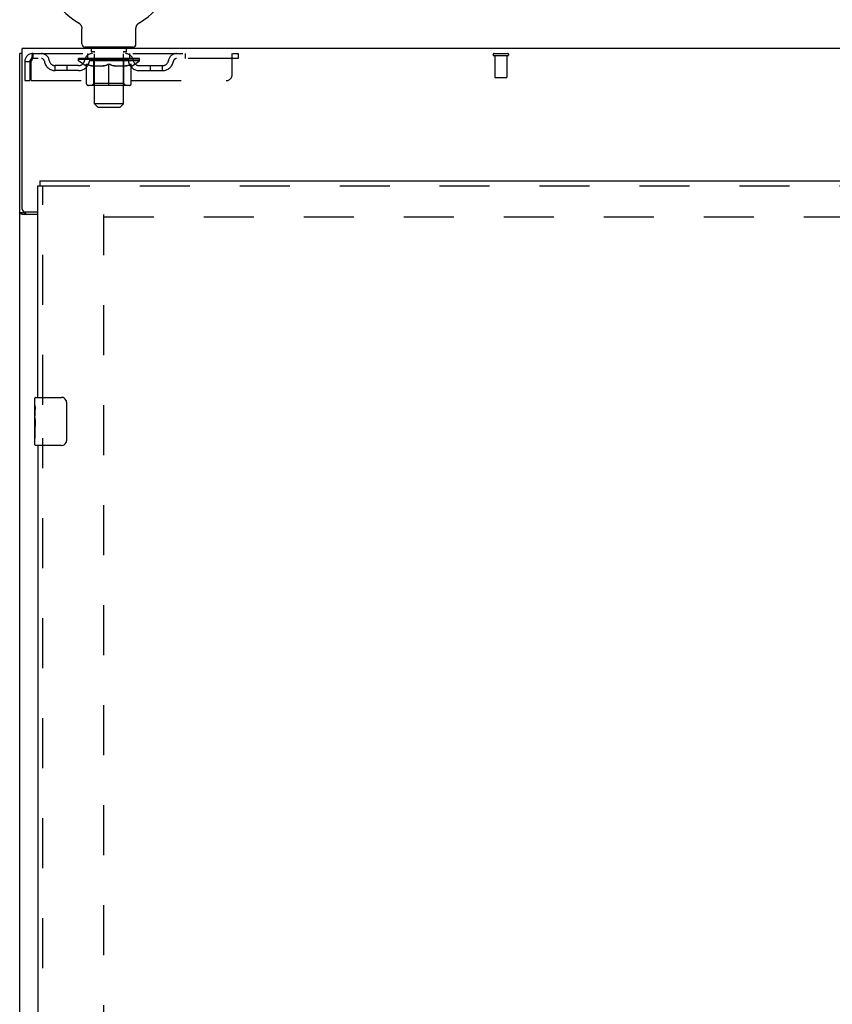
# Model space of a CAD drawing. Header units: inches. Extents: x 0 to 189, y 0 to 122.
# Tile 11 of 21: x 61 to 78, y 61 to 81. Entities that reach past the tile are written whole.
import ezdxf

# ---------------------------------------------------------------- set-up
doc = ezdxf.new("R2010")
doc.units = ezdxf.units.IN
doc.header["$LTSCALE"] = 10.388889
doc.header["$MEASUREMENT"] = 0
doc.linetypes.add('HIDDEN', pattern=[0.2, 0.1, -0.1])
doc.layers.get('0').update_dxf_attribs({"linetype": 'CONTINUOUS'})
doc.layers.add('DEFAULT_2', color=8, linetype='HIDDEN')
doc.layers.add('DOOR_ASSEMBLY', color=7, linetype='CONTINUOUS')

msp = doc.modelspace()

# ---------------------------------------------------------------- linework, layer by layer
at = {"color": 7, "linetype": 'Continuous'}
for p, q in [((61.869, 81.222), (61.868, 81.222)), ((61.868, 81.222), (61.873, 81.219)), ((61.87, 81.221), (61.871, 81.22)), ((61.873, 81.219), (61.877, 81.216)), ((61.877, 81.216), (61.881, 81.214)), ((61.881, 81.214), (61.885, 81.21)), ((61.885, 81.211), (61.889, 81.207)), ((61.889, 81.207), (61.893, 81.204)), ((61.893, 81.204), (61.897, 81.201)), ((61.897, 81.201), (61.901, 81.197)), ((61.9, 81.197), (61.904, 81.193)), ((61.904, 81.193), (61.907, 81.189)), ((61.907, 81.19), (61.911, 81.186)), ((61.91, 81.186), (61.914, 81.182)), ((61.914, 81.182), (61.917, 81.177)), ((61.916, 81.177), (61.919, 81.173)), ((61.919, 81.173), (61.922, 81.169)), ((61.922, 81.169), (61.924, 81.164)), ((61.924, 81.164), (61.927, 81.16)), ((61.927, 81.16), (61.929, 81.155)), ((61.929, 81.155), (61.931, 81.151)), ((61.931, 81.151), (61.933, 81.146)), ((61.933, 81.146), (61.934, 81.141)), ((61.934, 81.141), (61.936, 81.136)), ((61.936, 81.136), (61.937, 81.131)), ((61.937, 81.131), (61.938, 81.126)), ((61.938, 81.126), (61.939, 81.121)), ((61.939, 81.121), (61.94, 81.116)), ((61.94, 81.116), (61.941, 81.111)), ((61.941, 81.111), (61.941, 81.106)), ((61.941, 80.783), (61.941, 81.097)), ((63.066, 81.101), (63.067, 81.106)), ((63.066, 81.101), (63.067, 81.106)), ((63.066, 81.097), (63.066, 81.101)), ((63.066, 80.783), (63.066, 81.097)), ((63.067, 81.111), (63.068, 81.116)), ((63.067, 81.106), (63.067, 81.111)), ((63.068, 81.121), (63.069, 81.126)), ((63.068, 81.116), (63.068, 81.121)), ((63.069, 81.126), (63.07, 81.131)), ((63.07, 81.131), (63.072, 81.136)), ((63.072, 81.136), (63.073, 81.141)), ((63.073, 81.141), (63.075, 81.146)), ((63.075, 81.146), (63.077, 81.151)), ((63.077, 81.151), (63.079, 81.155)), ((63.079, 81.155), (63.081, 81.16)), ((63.081, 81.16), (63.083, 81.164)), ((63.083, 81.164), (63.086, 81.169)), ((63.086, 81.169), (63.088, 81.173)), ((63.088, 81.173), (63.091, 81.177)), ((63.091, 81.177), (63.094, 81.182)), ((63.094, 81.182), (63.097, 81.186)), ((63.097, 81.186), (63.1, 81.19)), ((63.1, 81.189), (63.104, 81.193)), ((63.104, 81.193), (63.107, 81.197)), ((63.107, 81.197), (63.111, 81.201)), ((63.111, 81.201), (63.114, 81.204)), ((63.114, 81.204), (63.118, 81.207)), ((63.118, 81.207), (63.122, 81.211)), ((63.122, 81.21), (63.126, 81.214)), ((63.126, 81.214), (63.13, 81.216)), ((63.13, 81.216), (63.135, 81.219)), ((63.13, 81.216), (63.132, 81.217)), ((63.135, 81.219), (63.139, 81.222)), ((63.136, 81.22), (63.138, 81.221)), ((62.004, 80.714), (62.004, 80.684)), ((63.004, 80.714), (62.004, 80.714)), ((63.004, 80.714), (63.004, 80.684)), ((60.702, 80.58), (60.65, 80.58)), ((60.754, 77.273), (60.65, 77.273)), ((60.754, 77.273), (60.754, 77.288))]:
    msp.add_line(p, q, dxfattribs=at)
at = {"color": 3, "linetype": 'Continuous'}
for p, q in [((60.702, 77.348), (60.702, 80.684)), ((90.598, 80.684), (60.702, 80.684)), ((60.65, 8.788), (60.65, 80.58)), ((61.025, 77.236), (60.709, 77.236)), ((60.762, 77.288), (61.025, 77.288))]:
    msp.add_line(p, q, dxfattribs=at)
at = {"color": 7, "linetype": 'Continuous'}
for points in [[(61.941, 81.106), (61.941, 81.101), (61.941, 81.097)], [(60.766, 77.259), (60.764, 77.26), (60.762, 77.261), (60.76, 77.263), (60.759, 77.264), (60.757, 77.266), (60.756, 77.267), (60.755, 77.268), (60.754, 77.27), (60.754, 77.271), (60.754, 77.273)], [(60.786, 77.236), (60.786, 77.237), (60.786, 77.239), (60.786, 77.241), (60.785, 77.243), (60.785, 77.244), (60.784, 77.246), (60.783, 77.247), (60.781, 77.249), (60.78, 77.25), (60.778, 77.252), (60.777, 77.253), (60.775, 77.254), (60.773, 77.255), (60.771, 77.257), (60.766, 77.259)]]:
    msp.add_lwpolyline(points, dxfattribs=at)
at = {"color": 3, "linetype": 'Continuous'}
for points in [[(60.681, 77.249), (60.677, 77.25), (60.674, 77.252), (60.67, 77.253), (60.667, 77.255), (60.664, 77.256), (60.661, 77.258), (60.659, 77.259), (60.657, 77.261), (60.655, 77.262), (60.653, 77.264), (60.652, 77.266), (60.651, 77.267), (60.65, 77.269), (60.65, 77.271), (60.65, 77.273)], [(60.709, 77.236), (60.707, 77.237), (60.705, 77.239), (60.702, 77.24), (60.699, 77.242), (60.696, 77.243), (60.692, 77.245), (60.688, 77.246), (60.681, 77.249)]]:
    msp.add_lwpolyline(points, dxfattribs=at)
at = {"color": 7, "linetype": 'Continuous'}
for centre, radius, start, end in [((62.504, 82.342), 1.288, 299.5053, 240.4947), ((62.01, 80.783), 0.069, 180, 265), ((62.997, 80.783), 0.069, 275, 360)]:
    msp.add_arc(centre, radius, start, end, dxfattribs=at)
at = {"color": 3, "linetype": 'Continuous'}
msp.add_arc((60.762, 77.348), 0.06, 180, 270, dxfattribs=at)
at = {"layer": 'DEFAULT_2', "color": 8, "linetype": 'HIDDEN'}
for p, q in [((61.868, 81.222), (61.868, 81.222)), ((61.876, 81.217), (61.877, 81.216)), ((63.139, 81.222), (63.139, 81.222)), ((62.101, 80.714), (62.101, 80.684)), ((62.139, 80.624), (62.139, 80.704)), ((62.869, 80.624), (62.869, 80.704)), ((62.907, 80.714), (62.907, 80.684)), ((60.921, 80.58), (60.921, 80.476)), ((60.921, 80.58), (65.191, 80.58)), ((65.191, 80.476), (60.921, 80.476)), ((61.871, 80.429), (61.871, 80.476)), ((62.03, 80.317), (61.871, 80.429)), ((63.137, 80.429), (61.871, 80.429)), ((61.88, 80.469), (61.88, 80.476)), ((61.889, 80.466), (61.889, 80.469)), ((61.889, 80.466), (63.119, 80.466)), ((61.898, 80.466), (61.898, 80.469)), ((61.899, 80.466), (61.899, 80.469)), ((61.909, 80.469), (61.909, 80.476)), ((61.925, 80.466), (61.925, 80.469)), ((61.927, 80.466), (61.927, 80.469)), ((61.955, 80.469), (61.955, 80.476)), ((61.97, 80.466), (61.97, 80.469)), ((61.973, 80.466), (61.973, 80.469)), ((62.177, 80.469), (61.975, 80.469)), ((62.019, 80.469), (62.019, 80.476)), ((62.02, 80.466), (62.02, 80.469)), ((62.021, 80.466), (62.021, 80.469)), ((62.024, 80.466), (62.024, 80.469)), ((62.031, 80.466), (62.031, 80.469)), ((62.031, 80.466), (62.031, 80.469)), ((62.034, 80.466), (62.034, 80.469)), ((62.038, 80.466), (62.038, 80.47)), ((62.042, 80.466), (62.042, 80.469)), ((62.056, 80.466), (62.056, 80.469)), ((62.066, 80.476), (62.066, 80.58)), ((62.074, 80.466), (62.074, 80.469)), ((62.075, 80.466), (62.075, 80.471)), ((62.095, 80.466), (62.095, 80.469)), ((62.095, 80.466), (62.095, 80.469)), ((62.097, 80.469), (62.097, 80.476)), ((62.106, 80.466), (62.106, 80.469)), ((62.111, 80.466), (62.111, 80.469)), ((62.12, 80.466), (62.12, 80.469)), ((62.131, 80.466), (62.131, 80.473)), ((62.147, 80.466), (62.147, 80.469)), ((62.209, 80.614), (62.149, 80.614)), ((62.15, 80.466), (62.15, 80.469)), ((62.177, 80.466), (62.177, 80.469)), ((62.244, 80.469), (62.182, 80.469)), ((62.187, 80.469), (62.187, 80.476)), ((62.191, 79.957), (62.191, 80.426)), ((62.194, 80.466), (62.194, 80.469)), ((62.199, 80.466), (62.199, 80.469)), ((62.204, 79.533), (62.204, 80.604)), ((62.205, 80.466), (62.205, 80.474)), ((62.209, 80.466), (62.209, 80.469)), ((62.22, 80.466), (62.22, 80.469)), ((62.244, 80.466), (62.244, 80.469)), ((62.319, 80.469), (62.26, 80.469)), ((62.28, 80.466), (62.28, 80.469)), ((62.287, 80.469), (62.287, 80.476)), ((62.291, 80.466), (62.291, 80.469)), ((62.293, 80.466), (62.293, 80.475)), ((62.296, 80.466), (62.296, 80.469)), ((62.303, 80.466), (62.303, 80.469)), ((62.319, 80.466), (62.319, 80.469)), ((62.399, 80.469), (62.345, 80.469)), ((62.358, 80.466), (62.358, 80.469)), ((62.389, 80.469), (62.504, 80.476)), ((62.394, 80.469), (62.394, 80.476)), ((62.394, 80.475), (62.394, 80.476)), ((62.394, 80.469), (62.394, 80.475)), ((62.394, 80.466), (62.394, 80.469)), ((62.398, 80.466), (62.398, 80.469)), ((62.399, 80.466), (62.399, 80.469)), ((62.4, 80.466), (62.4, 80.469)), ((62.483, 80.469), (62.435, 80.469)), ((62.44, 80.466), (62.44, 80.469)), ((62.483, 80.466), (62.483, 80.469)), ((62.501, 80.469), (62.501, 80.469)), ((62.501, 80.466), (62.501, 80.469)), ((62.501, 80.466), (62.501, 80.469)), ((62.504, 80.469), (62.504, 80.476)), ((62.506, 80.466), (62.506, 80.469)), ((62.506, 80.466), (62.506, 80.469)), ((62.506, 80.469), (62.506, 80.469)), ((62.508, 80.469), (62.573, 80.469)), ((62.525, 80.466), (62.525, 80.469)), ((62.541, 80.469), (62.541, 80.473)), ((62.541, 80.473), (62.618, 80.469)), ((62.562, 80.469), (62.562, 80.472)), ((62.567, 80.466), (62.567, 80.469)), ((62.608, 80.466), (62.608, 80.469)), ((62.608, 80.466), (62.608, 80.469)), ((62.608, 80.469), (62.663, 80.469)), ((62.609, 80.466), (62.609, 80.469)), ((62.613, 80.475), (62.614, 80.476)), ((62.613, 80.469), (62.613, 80.475)), ((62.613, 80.466), (62.613, 80.469)), ((62.614, 80.469), (62.614, 80.476)), ((62.65, 80.466), (62.65, 80.469)), ((62.689, 80.466), (62.689, 80.469)), ((62.689, 80.469), (62.748, 80.469)), ((62.704, 80.466), (62.704, 80.469)), ((62.712, 80.466), (62.712, 80.469)), ((62.714, 80.466), (62.714, 80.475)), ((62.717, 80.466), (62.717, 80.469)), ((62.72, 80.469), (62.72, 80.476)), ((62.728, 80.466), (62.728, 80.469)), ((62.764, 80.466), (62.764, 80.469)), ((62.764, 80.469), (62.826, 80.469)), ((62.788, 80.466), (62.788, 80.469)), ((62.859, 80.614), (62.799, 80.614)), ((62.799, 80.466), (62.799, 80.469)), ((62.803, 80.466), (62.803, 80.474)), ((62.804, 79.533), (62.804, 80.604)), ((62.809, 80.466), (62.809, 80.469)), ((62.814, 80.466), (62.814, 80.469)), ((62.817, 79.957), (62.817, 80.426)), ((62.82, 80.469), (62.82, 80.476)), ((62.831, 80.466), (62.831, 80.469)), ((62.831, 80.469), (63.032, 80.469)), ((62.858, 80.466), (62.858, 80.469)), ((62.861, 80.466), (62.861, 80.469)), ((62.876, 80.466), (62.876, 80.473)), ((62.888, 80.466), (62.888, 80.469)), ((62.897, 80.466), (62.897, 80.469)), ((62.901, 80.466), (62.901, 80.469)), ((62.911, 80.469), (62.911, 80.476)), ((62.912, 80.466), (62.912, 80.469)), ((62.912, 80.466), (62.912, 80.469)), ((62.933, 80.466), (62.933, 80.471)), ((62.933, 80.466), (62.933, 80.469)), ((62.941, 80.476), (62.941, 80.58)), ((62.951, 80.466), (62.951, 80.469)), ((62.965, 80.466), (62.965, 80.469)), ((62.97, 80.466), (62.97, 80.47)), ((62.973, 80.466), (62.973, 80.469)), ((62.977, 80.466), (62.977, 80.469)), ((62.977, 80.466), (62.977, 80.469)), ((62.978, 80.317), (63.137, 80.429)), ((62.984, 80.466), (62.984, 80.469)), ((62.987, 80.466), (62.987, 80.469)), ((62.988, 80.466), (62.988, 80.469)), ((62.989, 80.469), (62.989, 80.476)), ((63.035, 80.466), (63.035, 80.469)), ((63.038, 80.466), (63.038, 80.469)), ((63.052, 80.469), (63.052, 80.476)), ((63.081, 80.466), (63.081, 80.469)), ((63.083, 80.466), (63.083, 80.469)), ((63.099, 80.469), (63.099, 80.476)), ((63.109, 80.466), (63.109, 80.469)), ((63.11, 80.466), (63.11, 80.469)), ((63.119, 80.466), (63.119, 80.469)), ((63.127, 80.469), (63.127, 80.476)), ((63.137, 80.429), (63.137, 80.476)), ((64.091, 80.58), (64.091, 80.476)), ((65.066, 80.142), (65.066, 80.58)), ((65.191, 80.58), (65.191, 80.476)), ((70.508, 80.58), (70.792, 80.58)), ((70.508, 80.537), (70.792, 80.537)), ((70.526, 80.537), (70.526, 80.09)), ((70.774, 80.537), (70.774, 80.09)), ((60.754, 80.413), (60.754, 80.017)), ((60.754, 80.413), (60.858, 80.413)), ((60.858, 80.413), (60.858, 80.017)), ((60.888, 80.017), (60.888, 80.413)), ((61.389, 80.225), (61.389, 80.329)), ((61.872, 80.329), (61.389, 80.329)), ((61.872, 80.225), (61.389, 80.225)), ((61.639, 80.225), (61.639, 80.329)), ((62.03, 80.317), (62.04, 80.317)), ((62.04, 79.954), (62.04, 80.361)), ((62.362, 80.317), (62.183, 80.317)), ((62.504, 79.917), (62.504, 80.361)), ((62.825, 80.317), (62.645, 80.317)), ((62.967, 79.954), (62.967, 80.361)), ((62.967, 80.317), (62.978, 80.317)), ((63.135, 80.329), (63.618, 80.329)), ((63.135, 80.225), (63.618, 80.225)), ((63.368, 80.225), (63.368, 80.329)), ((63.618, 80.225), (63.618, 80.329)), ((60.754, 80.017), (60.858, 80.017)), ((60.888, 80.017), (64.941, 80.017)), ((70.536, 80.08), (70.764, 80.08)), ((62.93, 79.917), (62.077, 79.917)), ((62.191, 79.957), (62.151, 79.917)), ((62.817, 79.957), (62.191, 79.957)), ((62.817, 79.957), (62.856, 79.917)), ((62.273, 79.464), (62.204, 79.533)), ((62.804, 79.533), (62.204, 79.533)), ((62.273, 79.464), (62.735, 79.464)), ((62.735, 79.464), (62.804, 79.533)), ((62.4, 16.132), (62.4, 77.236)), ((62.4, 77.184), (88.9, 77.184))]:
    msp.add_line(p, q, dxfattribs=at)
for points in [[(60.921, 80.58), (60.918, 80.579), (60.916, 80.575), (60.914, 80.57), (60.911, 80.563), (60.909, 80.554), (60.907, 80.543), (60.904, 80.531), (60.902, 80.517), (60.9, 80.501), (60.897, 80.485), (60.895, 80.468), (60.892, 80.45), (60.89, 80.431), (60.888, 80.413)], [(60.921, 80.476), (60.918, 80.475), (60.916, 80.474), (60.914, 80.472), (60.911, 80.469), (60.909, 80.466), (60.907, 80.462), (60.904, 80.457), (60.902, 80.452), (60.9, 80.446), (60.897, 80.44), (60.895, 80.433), (60.892, 80.427), (60.89, 80.42), (60.888, 80.413)], [(62.04, 80.361), (62.066, 80.351), (62.091, 80.342), (62.116, 80.334), (62.141, 80.327), (62.166, 80.322), (62.19, 80.317)], [(62.183, 80.317), (62.159, 80.322), (62.136, 80.328), (62.112, 80.334), (62.089, 80.342), (62.065, 80.35), (62.04, 80.36)], [(62.353, 80.317), (62.378, 80.322), (62.403, 80.328), (62.427, 80.334), (62.453, 80.342), (62.478, 80.351), (62.504, 80.361)], [(62.504, 80.359), (62.479, 80.35), (62.456, 80.341), (62.432, 80.334), (62.409, 80.327), (62.386, 80.322), (62.362, 80.317)], [(62.504, 80.361), (62.53, 80.351), (62.555, 80.342), (62.58, 80.334), (62.605, 80.327), (62.63, 80.322), (62.655, 80.317)], [(62.645, 80.317), (62.622, 80.322), (62.598, 80.328), (62.575, 80.334), (62.552, 80.342), (62.528, 80.35), (62.504, 80.359)], [(62.817, 80.317), (62.842, 80.322), (62.867, 80.327), (62.892, 80.334), (62.916, 80.342), (62.942, 80.351), (62.967, 80.361)], [(62.967, 80.36), (62.943, 80.35), (62.919, 80.342), (62.895, 80.334), (62.871, 80.328), (62.848, 80.322), (62.825, 80.317)]]:
    msp.add_lwpolyline(points, dxfattribs=at)
for centre, radius, start, end in [((62.01, 80.783), 0.069, 265, 270), ((62.129, 80.704), 0.01, 0, 90), ((62.149, 80.624), 0.01, 180, 270), ((62.859, 80.624), 0.01, 270, 360), ((62.879, 80.704), 0.01, 90, 180), ((62.997, 80.783), 0.069, 270, 275), ((60.921, 80.413), 0.167, 90, 180), ((60.921, 80.413), 0.063, 90, 180), ((61.1, 80.413), 0.167, 8.0716, 90), ((61.101, 80.413), 0.0625, 7.9863, 90), ((61.389, 80.454), 0.229, 187.9863, 270), ((61.389, 80.454), 0.125, 188.0716, 270), ((61.872, 80.454), 0.125, 270, 351.9284), ((61.872, 80.454), 0.229, 270, 352.0137), ((62.161, 80.413), 0.167, 90, 171.9284), ((62.161, 80.413), 0.0625, 90, 172.0137), ((62.151, 80.426), 0.0398, 0, 90), ((62.194, 80.604), 0.01, 0, 90), ((62.814, 80.604), 0.01, 90, 180), ((62.856, 80.426), 0.0398, 90, 180), ((62.846, 80.413), 0.167, 8.0716, 90), ((62.847, 80.413), 0.0625, 7.9863, 90), ((63.135, 80.454), 0.229, 187.9863, 270), ((63.135, 80.454), 0.125, 188.0716, 270), ((63.618, 80.454), 0.125, 270, 351.9284), ((63.618, 80.454), 0.229, 270, 352.0137), ((63.907, 80.413), 0.167, 90, 171.9284), ((63.907, 80.413), 0.0625, 90, 172.0137), ((70.508, 80.558), 0.0215, 90, 270), ((70.792, 80.558), 0.0215, 270, 90), ((64.941, 80.142), 0.125, 270, 360), ((70.536, 80.09), 0.01, 180, 270), ((70.764, 80.09), 0.01, 270, 360), ((62.077, 79.954), 0.0371, 180, 270), ((62.93, 79.954), 0.0371, 270, 360)]:
    msp.add_arc(centre, radius, start, end, dxfattribs=at)
for centre, major_axis, ratio, start_param, end_param in [((62.504, 80.476), (0.633, 0.007), 0.05963, 2.96643, 3.140963), ((61.851, 80.464), (0.198, 0), 0.060556, 0.430652, 1.470503), ((62.504, 80.476), (0.633, 0), 0.060556, 3.141593, 3.316126), ((61.851, 80.457), (0.198, 0.002), 0.05963, 1.376596, 1.469874), ((62.504, 80.476), (0.633, 0.013), 0.05688, 2.791345, 2.965878), ((61.826, 80.464), (0.198, 0.002), 0.05963, 0.25549, 1.295341), ((61.895, 80.464), (0.198, -0.002), 0.05963, 0.605815, 1.645666), ((62.504, 80.476), (0.633, -0.007), 0.05963, -2.96643, -2.791898), ((61.895, 80.457), (0.198, 0), 0.060556, 1.551758, 1.645036), ((61.826, 80.457), (0.198, 0.004), 0.05688, 1.20151, 1.294789), ((61.896, 80.459), (0.164, 0.002), 0.05963, 1.065228, 1.614276), ((61.876, 80.459), (0.164, 0.003), 0.05688, 0.890143, 1.43919), ((61.934, 80.459), (0.164, 0), 0.060556, 1.240391, 1.789438), ((62.504, 80.476), (0.633, 0.019), 0.052395, 2.616403, 2.790936), ((61.823, 80.464), (0.198, 0.004), 0.05688, 0.080405, 1.120256), ((61.957, 80.464), (0.198, -0.004), 0.05688, 0.7809, 1.820751), ((62.504, 80.476), (0.633, -0.013), 0.05688, -2.791345, -2.616812), ((61.957, 80.457), (0.198, -0.002), 0.05963, 1.72692, 1.820198), ((61.823, 80.457), (0.198, 0.006), 0.052395, 1.026568, 1.119847), ((61.876, 80.459), (0.164, 0.005), 0.052395, 0.715201, 1.264248), ((61.99, 80.459), (0.164, -0.002), 0.05963, 1.415553, 1.9646), ((62.504, 80.476), (0.633, 0.025), 0.046319, 2.441654, 2.616187), ((62.037, 80.464), (0.198, -0.006), 0.052395, 0.955842, 1.995693), ((61.84, 80.464), (0.198, 0.006), 0.052395, -0.094537, 0.945314), ((62.504, 80.476), (0.633, -0.019), 0.052395, -2.616403, -2.44187), ((62.037, 80.457), (0.198, -0.004), 0.05688, 1.902006, 1.995284), ((61.84, 80.457), (0.198, 0.008), 0.046319, 0.851819, 0.945098), ((61.894, 80.459), (0.164, 0.006), 0.046319, 0.540452, 1.089499), ((62.061, 80.459), (0.164, -0.003), 0.05688, 1.590638, 2.139686), ((62.504, 80.476), (0.633, 0.029), 0.038841, 2.267123, 2.441656), ((62.13, 80.464), (0.198, -0.008), 0.046319, 1.130591, 2.170442), ((61.877, 80.464), (0.198, 0.008), 0.046319, -0.269286, 0.770565), ((62.504, 80.476), (0.633, -0.025), 0.046319, -2.441654, -2.267121), ((62.13, 80.457), (0.198, -0.006), 0.052395, 2.076947, 2.170226), ((61.877, 80.457), (0.198, 0.009), 0.038841, 0.677289, 0.770567), ((61.931, 80.459), (0.164, 0.008), 0.038841, 0.365921, 0.914969), ((62.145, 80.459), (0.164, -0.005), 0.052395, 1.76558, 2.314627), ((62.504, 80.476), (0.633, 0.033), 0.030195, 2.09281, 2.267343), ((62.235, 80.464), (0.198, -0.009), 0.038841, 1.305122, 2.344973), ((61.933, 80.464), (0.198, 0.009), 0.038841, -0.443817, 0.596034), ((62.504, 80.476), (0.633, -0.029), 0.038841, -2.267123, -2.092591), ((62.235, 80.457), (0.198, -0.008), 0.046319, 2.251696, 2.344975), ((61.933, 80.457), (0.198, 0.01), 0.030195, 0.502975, 0.596254), ((61.985, 80.459), (0.164, 0.009), 0.030195, 0.191608, 0.740655), ((62.241, 80.459), (0.164, -0.006), 0.046319, 1.940329, 2.489376), ((62.006, 80.464), (0.198, 0.01), 0.030195, -0.61813, 0.421721), ((62.504, 80.476), (0.633, 0.036), 0.020645, 1.918687, 2.09322), ((62.348, 80.464), (0.198, -0.01), 0.030195, 1.479435, 2.519286), ((62.504, 80.476), (0.633, -0.033), 0.030195, -2.09281, -1.918277), ((62.348, 80.457), (0.198, -0.009), 0.038841, 2.426227, 2.519505), ((62.006, 80.457), (0.198, 0.011), 0.020645, 0.328852, 0.422131), ((62.055, 80.459), (0.164, 0.009), 0.020645, 0.017485, 0.566532), ((62.344, 80.459), (0.164, -0.008), 0.038841, 2.11486, 2.663907), ((62.095, 80.464), (0.198, 0.011), 0.020645, -0.792253, 0.247598), ((62.504, 80.476), (0.633, 0.038), 0.010478, 1.744704, 1.919237), ((62.466, 80.464), (0.198, -0.011), 0.020645, 1.653558, 2.693409), ((62.504, 80.476), (0.633, -0.036), 0.020645, -1.918687, -1.744154), ((62.466, 80.457), (0.198, -0.01), 0.030195, 2.60054, 2.693819), ((62.095, 80.457), (0.198, 0.012), 0.010478, 0.154869, 0.248148), ((62.139, 80.459), (0.164, 0.01), 0.010478, 6.126688, 6.675735), ((62.453, 80.459), (0.164, -0.009), 0.030195, 2.289173, 2.83822), ((62.196, 80.464), (0.198, 0.012), 0.010478, -0.966236, -0.000846), ((62.585, 80.464), (0.198, -0.012), 0.010478, 1.827541, 2.867392), ((62.504, 80.476), (0.633, -0.038), 0.010478, -1.744704, -1.563007), ((62.585, 80.457), (0.198, -0.011), 0.020645, 2.774664, 2.867942), ((62.563, 80.459), (0.164, -0.009), 0.020645, 2.463296, 3.012344), ((62.423, 80.464), (0.198, 0.012), 0.010478, 0.274201, 1.314052), ((62.337, 80.459), (0.164, 0.01), 0.010478, -0.000483, 0.504314), ((62.307, 80.457), (0.198, 0.012), 0.010478, 0.099668, 0.192946), ((62.504, 80.476), (0.633, 0.038), 0.010478, -1.571421, -1.396888), ((62.701, 80.457), (0.198, -0.012), 0.010478, 2.74231, 2.948646), ((62.671, 80.459), (0.164, -0.01), 0.010478, 2.637279, 3.14189), ((62.542, 80.464), (0.198, 0.011), 0.020645, 0.448184, 1.488034), ((62.445, 80.459), (0.164, 0.009), 0.020645, 0.129249, 0.678296), ((62.423, 80.457), (0.198, 0.011), 0.020645, 0.273651, 0.366929), ((62.811, 80.464), (0.198, -0.012), 0.010478, -3.140747, -2.175357), ((62.504, 80.476), (0.633, 0.036), 0.020645, -1.397439, -1.222906), ((62.504, 80.476), (0.633, -0.038), 0.010478, 1.222355, 1.396888), ((62.66, 80.464), (0.198, 0.01), 0.030195, 0.622307, 1.662158), ((62.555, 80.459), (0.164, 0.009), 0.030195, 0.303372, 0.852419), ((62.868, 80.459), (0.164, -0.01), 0.010478, 2.749043, 3.29809), ((62.912, 80.464), (0.198, -0.011), 0.020645, 2.893995, 3.933846), ((62.542, 80.457), (0.198, 0.01), 0.030195, 0.447774, 0.541052), ((62.912, 80.457), (0.198, -0.012), 0.010478, 2.893445, 2.986723), ((62.504, 80.476), (0.633, 0.033), 0.030195, -1.223315, -1.048783), ((62.504, 80.476), (0.633, -0.036), 0.020645, 1.048373, 1.222906), ((62.773, 80.464), (0.198, 0.009), 0.038841, 0.79662, 1.836471), ((62.663, 80.459), (0.164, 0.008), 0.038841, 0.477686, 1.026733), ((62.952, 80.459), (0.164, -0.009), 0.020645, 2.57506, 3.124108), ((63.001, 80.464), (0.198, -0.01), 0.030195, 2.719872, 3.759723), ((62.877, 80.464), (0.198, 0.008), 0.046319, 0.971151, 2.011002), ((62.66, 80.457), (0.198, 0.009), 0.038841, 0.622087, 0.715366), ((63.001, 80.457), (0.198, -0.011), 0.020645, 2.719462, 2.812741), ((62.504, 80.476), (0.633, 0.029), 0.038841, -1.049002, -0.874469), ((62.504, 80.476), (0.633, -0.033), 0.030195, 0.87425, 1.048783), ((62.767, 80.459), (0.164, 0.006), 0.046319, 0.652216, 1.201263), ((62.971, 80.464), (0.198, 0.006), 0.052395, 1.1459, 2.185751), ((63.022, 80.459), (0.164, -0.009), 0.030195, 2.400937, 2.949985), ((63.075, 80.464), (0.198, -0.009), 0.038841, 2.545558, 3.585409), ((62.862, 80.459), (0.164, 0.005), 0.052395, 0.826965, 1.376012), ((62.773, 80.457), (0.198, 0.008), 0.046319, 0.796618, 0.889896), ((63.075, 80.457), (0.198, -0.01), 0.030195, 2.545339, 2.638617), ((63.05, 80.464), (0.198, 0.004), 0.05688, 1.320842, 2.360692), ((62.504, 80.476), (0.633, 0.025), 0.046319, -0.874471, -0.699939), ((62.504, 80.476), (0.633, -0.029), 0.038841, 0.699936, 0.874469), ((63.131, 80.464), (0.198, -0.008), 0.046319, 2.371028, 3.410879), ((63.077, 80.459), (0.164, -0.008), 0.038841, 2.226624, 2.775671), ((63.113, 80.464), (0.198, 0.002), 0.05963, 1.495927, 2.535778), ((62.947, 80.459), (0.164, 0.003), 0.05688, 1.001907, 1.550954), ((63.168, 80.464), (0.198, -0.006), 0.052395, 2.196279, 3.23613), ((62.877, 80.457), (0.198, 0.006), 0.052395, 0.971367, 1.064645), ((63.113, 80.459), (0.164, -0.006), 0.046319, 2.052093, 2.601141), ((63.157, 80.464), (0.198, 0), 0.060556, 1.671089, 2.71094), ((63.131, 80.457), (0.198, -0.009), 0.038841, 2.371026, 2.464304), ((63.185, 80.464), (0.198, -0.004), 0.05688, 2.021337, 3.061188), ((62.504, 80.476), (0.633, 0.019), 0.052395, -0.699723, -0.52519), ((62.504, 80.476), (0.633, -0.025), 0.046319, 0.525406, 0.699939), ((63.181, 80.464), (0.198, -0.002), 0.05963, 1.846251, 2.886102), ((63.018, 80.459), (0.164, 0.002), 0.05963, 1.176993, 1.72604), ((63.132, 80.459), (0.164, -0.005), 0.052395, 1.877344, 2.426392), ((63.073, 80.459), (0.164, 0), 0.060556, 1.352155, 1.901202), ((63.131, 80.459), (0.164, -0.003), 0.05688, 1.702402, 2.25145), ((63.112, 80.459), (0.164, -0.002), 0.05963, 1.527317, 2.076364), ((62.971, 80.457), (0.198, 0.004), 0.05688, 1.146309, 1.239587), ((63.168, 80.457), (0.198, -0.008), 0.046319, 2.196495, 2.289773), ((62.504, 80.476), (0.633, 0.013), 0.05688, -0.524781, -0.350248), ((62.504, 80.476), (0.633, -0.019), 0.052395, 0.350657, 0.52519), ((63.05, 80.457), (0.198, 0.002), 0.05963, 1.321394, 1.414673), ((63.185, 80.457), (0.198, -0.006), 0.052395, 2.021746, 2.115024), ((62.504, 80.476), (0.633, 0.007), 0.05963, -0.349695, -0.175162), ((62.504, 80.476), (0.633, -0.013), 0.05688, 0.175715, 0.350248), ((63.113, 80.457), (0.198, 0), 0.060556, 1.496556, 1.589835), ((63.181, 80.457), (0.198, -0.004), 0.05688, 1.846804, 1.940083), ((63.157, 80.457), (0.198, -0.002), 0.05963, 1.671719, 1.764997), ((62.504, 80.476), (0.633, 0), 0.060556, -0.174533, 0), ((62.504, 80.476), (0.633, -0.007), 0.05963, 0.000629, 0.175162)]:
    msp.add_ellipse(centre, major_axis=major_axis, ratio=ratio, start_param=start_param, end_param=end_param, dxfattribs=at)
at = {"layer": 'DOOR_ASSEMBLY', "color": 3, "linetype": 'Continuous'}
for p, q in [((61.025, 73.434), (61.025, 77.83)), ((61.067, 77.934), (89.67, 77.934)), ((61.025, 72.434), (61.025, 47.184))]:
    msp.add_line(p, q, dxfattribs=at)
at = {"layer": 'DOOR_ASSEMBLY', "color": 7, "linetype": 'Continuous'}
for p, q in [((61.025, 77.83), (61.067, 77.83)), ((61.067, 77.934), (61.067, 77.83)), ((60.965, 73.273), (60.965, 73.419)), ((60.965, 73.015), (60.965, 73.272)), ((60.98, 73.434), (61.52, 73.434)), ((61.62, 73.334), (61.62, 72.534)), ((60.97, 73.217), (60.965, 73.217)), ((60.972, 73.049), (60.972, 73.185)), ((60.965, 73.049), (60.972, 73.049)), ((60.965, 72.449), (60.965, 73.012)), ((60.966, 72.986), (60.965, 72.986)), ((60.965, 72.854), (60.971, 72.854)), ((60.966, 72.988), (60.968, 72.966)), ((60.965, 72.818), (60.972, 72.818)), ((60.965, 72.755), (60.972, 72.755)), ((60.972, 72.588), (60.972, 72.818)), ((60.965, 72.588), (60.972, 72.588)), ((61.52, 72.434), (60.98, 72.434))]:
    msp.add_line(p, q, dxfattribs=at)
at = {"layer": 'DOOR_ASSEMBLY', "color": 8, "linetype": 'HIDDEN'}
for p, q in [((61.067, 77.83), (89.67, 77.83)), ((61.129, 73.279), (61.129, 77.83)), ((61.129, 47.029), (61.129, 72.589))]:
    msp.add_line(p, q, dxfattribs=at)
at = {"layer": 'DOOR_ASSEMBLY', "color": 7, "linetype": 'Continuous'}
for points in [[(60.965, 73.273), (60.965, 73.269), (60.965, 73.265), (60.966, 73.259), (60.967, 73.253), (60.967, 73.246), (60.968, 73.238), (60.969, 73.23), (60.97, 73.222)], [(61.613, 73.37), (61.615, 73.364), (61.617, 73.358), (61.618, 73.352), (61.619, 73.346), (61.619, 73.34), (61.62, 73.334)], [(60.97, 73.222), (60.971, 73.213), (60.971, 73.204), (60.972, 73.194), (60.972, 73.185)], [(60.965, 73.015), (60.965, 73.007), (60.965, 72.998), (60.966, 72.988)], [(60.968, 72.966), (60.969, 72.954), (60.97, 72.942), (60.971, 72.93), (60.971, 72.917), (60.972, 72.904), (60.972, 72.892), (60.972, 72.879), (60.971, 72.866), (60.971, 72.853), (60.97, 72.841), (60.969, 72.829)], [(61.62, 72.534), (61.619, 72.527), (61.619, 72.521), (61.618, 72.515), (61.617, 72.509), (61.615, 72.503), (61.613, 72.497)]]:
    msp.add_lwpolyline(points, dxfattribs=at)
for centre, radius, start, end in [((60.98, 73.419), 0.015, 90, 180), ((61.52, 73.334), 0.1, 21.1999, 90), ((60.98, 72.449), 0.015, 180, 270), ((61.52, 72.534), 0.1, 270, 338.7946)]:
    msp.add_arc(centre, radius, start, end, dxfattribs=at)
msp.add_ellipse((61.228, 72.85), major_axis=(0.263, 0), ratio=0.432808, start_param=-3.141593, end_param=-2.961605, dxfattribs=at)

doc.saveas('drawing.dxf')
